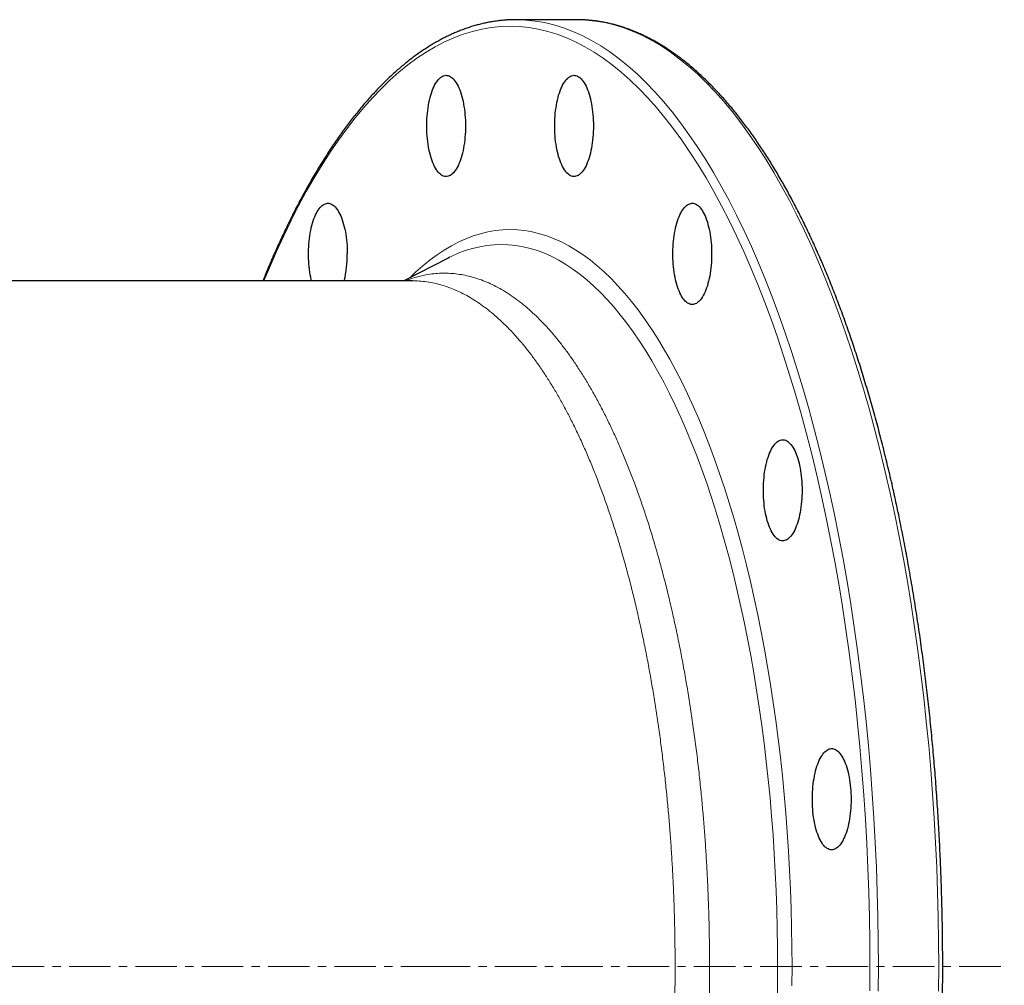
# Model space of a CAD drawing. Header units: millimetres. Extents: x 149 to 1600, y 55 to 1518.
# Tile 3 of 5: x 451 to 753, y 339 to 635. Entities that reach past the tile are written whole.
import ezdxf

# ---------------------------------------------------------------- set-up
doc = ezdxf.new("R2010")
doc.units = ezdxf.units.MM
doc.linetypes.add('CENTERX2', pattern=[20.32, 12.7, -2.54, 2.54, -2.54])
doc.layers.add('FORMAT', color=7, linetype='Continuous')

msp = doc.modelspace()

# ---------------------------------------------------------------- linework, layer by layer
at = {"color": 7, "linetype": 'Continuous', "lineweight": 25}
for p, q in [((621.48, 634.51), (603, 634.51)), ((622.53, 634.5), (621.48, 634.51)), ((582.14, 561.5), (568.55, 554.51)), ((582.59, 561.73), (582.14, 561.5)), ((571.26, 554.51), (227.56, 554.51))]:
    msp.add_line(p, q, dxfattribs=at)
at = {"color": 7, "linetype": 'Continuous', "lineweight": 25, "flags": 128}
for points in [[(604.05, 634.5), (603, 634.51), (601.88, 634.5)], [(587.49, 601.97), (587.48, 601.09), (587.45, 600.22), (587.4, 599.35), (587.33, 598.49), (587.25, 597.64), (587.15, 596.8), (587.03, 595.98), (586.89, 595.19), (586.73, 594.41), (586.56, 593.65), (586.37, 592.93), (586.17, 592.23), (585.95, 591.56), (585.72, 590.93), (585.47, 590.33), (585.22, 589.77), (584.95, 589.25), (584.66, 588.77), (584.37, 588.33), (584.07, 587.93), (583.77, 587.58), (583.45, 587.28), (583.13, 587.02), (582.8, 586.81), (582.47, 586.65), (582.14, 586.54), (581.81, 586.48), (581.47, 586.47), (581.14, 586.51), (580.8, 586.59), (580.47, 586.73), (580.14, 586.91), (579.82, 587.15), (579.5, 587.43), (579.19, 587.75), (578.88, 588.13), (578.59, 588.54), (578.3, 589), (578.03, 589.51), (577.76, 590.05), (577.51, 590.63), (577.27, 591.24), (577.05, 591.89), (576.84, 592.57), (576.64, 593.29), (576.46, 594.03), (576.3, 594.79), (576.15, 595.58), (576.02, 596.39), (575.91, 597.22), (575.81, 598.06), (575.74, 598.92), (575.68, 599.78), (575.64, 600.65), (575.63, 601.53), (575.63, 602.41), (575.64, 603.28), (575.68, 604.15), (575.74, 605.02), (575.81, 605.87), (575.91, 606.72), (576.02, 607.54), (576.15, 608.35), (576.3, 609.14), (576.46, 609.91), (576.64, 610.65), (576.84, 611.36), (577.05, 612.04), (577.27, 612.69), (577.51, 613.31), (577.76, 613.89), (578.03, 614.43), (578.3, 614.93), (578.59, 615.39), (578.88, 615.81), (579.19, 616.18), (579.5, 616.51), (579.82, 616.79), (580.14, 617.02), (580.47, 617.21), (580.8, 617.34), (581.14, 617.43), (581.47, 617.47), (581.81, 617.45), (582.14, 617.39), (582.47, 617.28), (582.8, 617.12), (583.13, 616.91), (583.45, 616.65), (583.77, 616.35), (584.07, 616), (584.37, 615.6), (584.66, 615.17), (584.95, 614.68), (585.22, 614.16), (585.47, 613.6), (585.72, 613), (585.95, 612.37), (586.17, 611.7), (586.37, 611.01), (586.56, 610.28), (586.73, 609.53), (586.89, 608.75), (587.03, 607.95), (587.15, 607.13), (587.25, 606.3), (587.33, 605.45), (587.4, 604.59), (587.45, 603.72), (587.48, 602.84), (587.49, 601.97)], [(626.68, 601.97), (626.67, 601.09), (626.64, 600.22), (626.6, 599.35), (626.53, 598.49), (626.45, 597.64), (626.34, 596.8), (626.22, 595.98), (626.08, 595.19), (625.93, 594.41), (625.76, 593.65), (625.57, 592.93), (625.37, 592.23), (625.15, 591.56), (624.91, 590.93), (624.67, 590.33), (624.41, 589.77), (624.14, 589.25), (623.86, 588.77), (623.57, 588.33), (623.27, 587.93), (622.96, 587.58), (622.65, 587.28), (622.33, 587.02), (622, 586.81), (621.67, 586.65), (621.34, 586.54), (621, 586.48), (620.67, 586.47), (620.33, 586.51), (620, 586.59), (619.67, 586.73), (619.34, 586.91), (619.01, 587.15), (618.7, 587.43), (618.38, 587.75), (618.08, 588.13), (617.78, 588.54), (617.5, 589), (617.22, 589.51), (616.96, 590.05), (616.71, 590.63), (616.47, 591.24), (616.24, 591.89), (616.03, 592.57), (615.84, 593.29), (615.66, 594.03), (615.49, 594.79), (615.35, 595.58), (615.22, 596.39), (615.1, 597.22), (615.01, 598.06), (614.93, 598.92), (614.88, 599.78), (614.84, 600.65), (614.82, 601.53), (614.82, 602.41), (614.84, 603.28), (614.88, 604.15), (614.93, 605.02), (615.01, 605.87), (615.1, 606.72), (615.22, 607.54), (615.35, 608.35), (615.49, 609.14), (615.66, 609.91), (615.84, 610.65), (616.03, 611.36), (616.24, 612.04), (616.47, 612.69), (616.71, 613.31), (616.96, 613.89), (617.22, 614.43), (617.5, 614.93), (617.78, 615.39), (618.08, 615.81), (618.38, 616.18), (618.7, 616.51), (619.01, 616.79), (619.34, 617.02), (619.67, 617.21), (620, 617.34), (620.33, 617.43), (620.67, 617.47), (621, 617.45), (621.34, 617.39), (621.67, 617.28), (622, 617.12), (622.33, 616.91), (622.65, 616.65), (622.96, 616.35), (623.27, 616), (623.57, 615.6), (623.86, 615.17), (624.14, 614.68), (624.41, 614.16), (624.67, 613.6), (624.91, 613), (625.15, 612.37), (625.37, 611.7), (625.57, 611.01), (625.76, 610.28), (625.93, 609.53), (626.08, 608.75), (626.22, 607.95), (626.34, 607.13), (626.45, 606.3), (626.53, 605.45), (626.6, 604.59), (626.64, 603.72), (626.67, 602.84), (626.68, 601.97)], [(540.32, 554.51), (540.25, 554.83), (540.08, 555.6), (539.94, 556.39), (539.81, 557.2), (539.7, 558.02), (539.6, 558.87), (539.53, 559.72), (539.47, 560.59), (539.43, 561.46), (539.41, 562.33), (539.41, 563.21), (539.43, 564.09), (539.47, 564.96), (539.53, 565.82), (539.6, 566.68), (539.7, 567.52), (539.81, 568.35), (539.94, 569.16), (540.08, 569.94), (540.25, 570.71), (540.43, 571.45), (540.62, 572.16), (540.84, 572.85), (541.06, 573.5), (541.3, 574.11), (541.55, 574.69), (541.82, 575.23), (542.09, 575.74), (542.38, 576.2), (542.67, 576.61), (542.98, 576.98), (543.29, 577.31), (543.61, 577.59), (543.93, 577.83), (544.26, 578.01), (544.59, 578.15), (544.92, 578.23), (545.26, 578.27), (545.59, 578.26), (545.93, 578.2), (546.26, 578.08), (546.59, 577.92), (546.92, 577.71), (547.24, 577.46), (547.55, 577.15), (547.86, 576.8), (548.16, 576.41), (548.45, 575.97), (548.73, 575.49), (549, 574.97), (549.26, 574.41), (549.51, 573.81), (549.74, 573.18), (549.96, 572.51), (550.16, 571.81), (550.35, 571.08), (550.52, 570.33), (550.68, 569.55), (550.82, 568.75), (550.94, 567.94), (551.04, 567.1), (551.12, 566.25), (551.19, 565.39), (551.24, 564.52), (551.27, 563.65), (551.27, 562.77), (551.27, 562.77)], [(662.89, 562.77), (662.88, 561.89), (662.86, 561.02), (662.81, 560.15), (662.74, 559.29), (662.66, 558.44), (662.55, 557.61), (662.43, 556.79), (662.3, 555.99), (662.14, 555.21), (661.97, 554.46), (661.78, 553.73), (661.58, 553.03), (661.36, 552.37), (661.13, 551.73), (660.88, 551.14), (660.62, 550.58), (660.35, 550.05), (660.07, 549.57), (659.78, 549.13), (659.48, 548.74), (659.17, 548.39), (658.86, 548.09), (658.54, 547.83), (658.21, 547.62), (657.88, 547.46), (657.55, 547.35), (657.21, 547.29), (656.88, 547.27), (656.54, 547.31), (656.21, 547.4), (655.88, 547.53), (655.55, 547.72), (655.23, 547.95), (654.91, 548.23), (654.6, 548.56), (654.29, 548.93), (654, 549.35), (653.71, 549.81), (653.43, 550.31), (653.17, 550.85), (652.92, 551.43), (652.68, 552.05), (652.45, 552.7), (652.24, 553.38), (652.05, 554.09), (651.87, 554.83), (651.7, 555.6), (651.56, 556.39), (651.43, 557.2), (651.32, 558.02), (651.22, 558.87), (651.15, 559.72), (651.09, 560.59), (651.05, 561.46), (651.03, 562.33), (651.03, 563.21), (651.05, 564.09), (651.09, 564.96), (651.15, 565.82), (651.22, 566.68), (651.32, 567.52), (651.43, 568.35), (651.56, 569.16), (651.7, 569.94), (651.87, 570.71), (652.05, 571.45), (652.24, 572.16), (652.45, 572.85), (652.68, 573.5), (652.92, 574.11), (653.17, 574.69), (653.43, 575.23), (653.71, 575.74), (654, 576.2), (654.29, 576.61), (654.6, 576.98), (654.91, 577.31), (655.23, 577.59), (655.55, 577.83), (655.88, 578.01), (656.21, 578.15), (656.54, 578.23), (656.88, 578.27), (657.21, 578.26), (657.55, 578.2), (657.88, 578.08), (658.21, 577.92), (658.54, 577.71), (658.86, 577.46), (659.17, 577.15), (659.48, 576.8), (659.78, 576.41), (660.07, 575.97), (660.35, 575.49), (660.62, 574.97), (660.88, 574.41), (661.13, 573.81), (661.36, 573.18), (661.58, 572.51), (661.78, 571.81), (661.97, 571.08), (662.14, 570.33), (662.3, 569.55), (662.43, 568.75), (662.55, 567.94), (662.66, 567.1), (662.74, 566.25), (662.81, 565.39), (662.86, 564.52), (662.88, 563.65), (662.89, 562.77)], [(690.61, 490.35), (690.6, 489.47), (690.57, 488.6), (690.52, 487.73), (690.46, 486.87), (690.37, 486.02), (690.27, 485.18), (690.15, 484.37), (690.01, 483.57), (689.86, 482.79), (689.68, 482.04), (689.5, 481.31), (689.29, 480.61), (689.07, 479.94), (688.84, 479.31), (688.6, 478.71), (688.34, 478.15), (688.07, 477.63), (687.79, 477.15), (687.5, 476.71), (687.2, 476.32), (686.89, 475.97), (686.57, 475.66), (686.25, 475.4), (685.93, 475.2), (685.6, 475.04), (685.26, 474.92), (684.93, 474.86), (684.59, 474.85), (684.26, 474.89), (683.92, 474.97), (683.59, 475.11), (683.26, 475.29), (682.94, 475.53), (682.62, 475.81), (682.31, 476.14), (682.01, 476.51), (681.71, 476.92), (681.43, 477.38), (681.15, 477.89), (680.89, 478.43), (680.63, 479.01), (680.39, 479.62), (680.17, 480.27), (679.96, 480.96), (679.76, 481.67), (679.58, 482.41), (679.42, 483.17), (679.27, 483.96), (679.14, 484.77), (679.03, 485.6), (678.94, 486.44), (678.86, 487.3), (678.8, 488.16), (678.77, 489.03), (678.75, 489.91), (678.75, 490.79), (678.77, 491.66), (678.8, 492.53), (678.86, 493.4), (678.94, 494.25), (679.03, 495.1), (679.14, 495.92), (679.27, 496.73), (679.42, 497.52), (679.58, 498.29), (679.76, 499.03), (679.96, 499.74), (680.17, 500.42), (680.39, 501.07), (680.63, 501.69), (680.89, 502.27), (681.15, 502.81), (681.43, 503.31), (681.71, 503.77), (682.01, 504.19), (682.31, 504.56), (682.62, 504.89), (682.94, 505.17), (683.26, 505.4), (683.59, 505.59), (683.92, 505.72), (684.26, 505.81), (684.59, 505.85), (684.93, 505.83), (685.26, 505.77), (685.6, 505.66), (685.93, 505.5), (686.25, 505.29), (686.57, 505.03), (686.89, 504.73), (687.2, 504.38), (687.5, 503.99), (687.79, 503.55), (688.07, 503.07), (688.34, 502.54), (688.6, 501.98), (688.84, 501.39), (689.07, 500.75), (689.29, 500.09), (689.5, 499.39), (689.68, 498.66), (689.86, 497.91), (690.01, 497.13), (690.15, 496.33), (690.27, 495.51), (690.37, 494.68), (690.46, 493.83), (690.52, 492.97), (690.57, 492.1), (690.6, 491.22), (690.61, 490.35)], [(705.61, 395.72), (705.6, 394.85), (705.57, 393.97), (705.52, 393.1), (705.46, 392.24), (705.37, 391.39), (705.27, 390.56), (705.15, 389.74), (705.01, 388.94), (704.86, 388.16), (704.68, 387.41), (704.5, 386.68), (704.29, 385.98), (704.07, 385.32), (703.84, 384.68), (703.6, 384.09), (703.34, 383.53), (703.07, 383), (702.79, 382.52), (702.5, 382.08), (702.2, 381.69), (701.89, 381.34), (701.57, 381.04), (701.25, 380.78), (700.93, 380.57), (700.6, 380.41), (700.26, 380.3), (699.93, 380.24), (699.59, 380.22), (699.26, 380.26), (698.92, 380.35), (698.59, 380.48), (698.26, 380.67), (697.94, 380.9), (697.62, 381.18), (697.31, 381.51), (697.01, 381.88), (696.71, 382.3), (696.43, 382.76), (696.15, 383.26), (695.89, 383.8), (695.63, 384.38), (695.39, 385), (695.17, 385.65), (694.96, 386.33), (694.76, 387.04), (694.58, 387.78), (694.42, 388.55), (694.27, 389.34), (694.14, 390.15), (694.03, 390.97), (693.94, 391.82), (693.86, 392.67), (693.8, 393.54), (693.77, 394.41), (693.75, 395.28), (693.75, 396.16), (693.77, 397.04), (693.8, 397.91), (693.86, 398.77), (693.94, 399.63), (694.03, 400.47), (694.14, 401.3), (694.27, 402.11), (694.42, 402.9), (694.58, 403.66), (694.76, 404.4), (694.96, 405.11), (695.17, 405.8), (695.39, 406.45), (695.63, 407.06), (695.89, 407.64), (696.15, 408.18), (696.43, 408.69), (696.71, 409.15), (697.01, 409.56), (697.31, 409.94), (697.62, 410.26), (697.94, 410.54), (698.26, 410.78), (698.59, 410.96), (698.92, 411.1), (699.26, 411.18), (699.59, 411.22), (699.93, 411.21), (700.26, 411.15), (700.6, 411.03), (700.93, 410.87), (701.25, 410.67), (701.57, 410.41), (701.89, 410.1), (702.2, 409.75), (702.5, 409.36), (702.79, 408.92), (703.07, 408.44), (703.34, 407.92), (703.6, 407.36), (703.84, 406.76), (704.07, 406.13), (704.29, 405.46), (704.5, 404.76), (704.68, 404.03), (704.86, 403.28), (705.01, 402.5), (705.15, 401.7), (705.27, 400.89), (705.37, 400.05), (705.46, 399.2), (705.52, 398.34), (705.57, 397.47), (705.6, 396.6), (705.61, 395.72)]]:
    msp.add_lwpolyline(points, dxfattribs=at)
at = {"color": 8, "linetype": 'Continuous', "lineweight": 18, "flags": 128}
for points in [[(713.94, 336.92), (713.98, 344.51), (713.94, 352.1), (713.83, 359.69), (713.64, 367.26), (713.37, 374.82), (713.03, 382.36), (712.61, 389.88), (712.12, 397.36), (711.55, 404.81), (710.91, 412.21), (710.2, 419.57), (709.41, 426.88), (708.55, 434.13), (707.61, 441.31), (706.61, 448.44), (705.53, 455.49), (704.38, 462.46), (703.17, 469.36), (701.88, 476.17), (700.53, 482.89), (699.11, 489.51), (697.62, 496.04), (696.07, 502.46), (694.46, 508.77), (692.78, 514.97), (691.05, 521.05), (689.25, 527.01), (687.39, 532.85), (685.47, 538.56), (683.5, 544.13), (681.47, 549.57), (679.39, 554.87), (677.26, 560.02), (675.07, 565.03), (672.84, 569.88), (670.56, 574.58), (668.23, 579.13), (665.86, 583.51), (663.44, 587.73), (660.99, 591.78), (658.49, 595.66), (655.95, 599.37), (653.38, 602.9), (650.78, 606.26), (648.14, 609.44), (645.47, 612.44), (642.77, 615.25), (640.05, 617.88), (637.29, 620.32), (634.52, 622.57), (631.72, 624.63), (628.91, 626.5), (626.07, 628.17), (623.22, 629.65), (620.36, 630.94), (617.49, 632.03), (614.6, 632.92), (611.71, 633.62), (608.81, 634.11), (605.91, 634.41), (604.05, 634.5)], [(732.42, 336.92), (732.46, 344.51), (732.42, 352.1), (732.3, 359.69), (732.11, 367.26), (731.85, 374.82), (731.51, 382.36), (731.09, 389.88), (730.6, 397.36), (730.03, 404.81), (729.39, 412.21), (728.67, 419.57), (727.89, 426.88), (727.02, 434.13), (726.09, 441.31), (725.08, 448.44), (724.01, 455.49), (722.86, 462.46), (721.65, 469.36), (720.36, 476.17), (719.01, 482.89), (717.59, 489.51), (716.1, 496.04), (714.55, 502.46), (712.94, 508.77), (711.26, 514.97), (709.52, 521.05), (707.72, 527.01), (705.87, 532.85), (703.95, 538.56), (701.98, 544.13), (699.95, 549.57), (697.87, 554.87), (695.74, 560.02), (693.55, 565.03), (691.32, 569.88), (689.04, 574.58), (686.71, 579.13), (684.34, 583.51), (681.92, 587.73), (679.46, 591.78), (676.97, 595.66), (674.43, 599.37), (671.86, 602.9), (669.26, 606.26), (666.62, 609.44), (663.95, 612.44), (661.25, 615.25), (658.52, 617.88), (655.77, 620.32), (653, 622.57), (650.2, 624.63), (647.39, 626.5), (644.55, 628.17), (641.7, 629.65), (638.84, 630.94), (635.96, 632.03), (633.08, 632.92), (630.19, 633.62), (627.29, 634.11), (624.38, 634.41), (622.53, 634.5)], [(711.33, 336.97), (711.37, 344.51), (711.33, 352.05), (711.21, 359.58), (711.03, 367.11), (710.76, 374.62), (710.42, 382.1), (710.01, 389.56), (709.52, 396.99), (708.96, 404.39), (708.32, 411.74), (707.61, 419.05), (706.83, 426.31), (705.97, 433.51), (705.04, 440.65), (704.05, 447.72), (702.98, 454.72), (701.84, 461.65), (700.63, 468.5), (699.35, 475.26), (698.01, 481.93), (696.6, 488.51), (695.12, 494.99), (693.58, 501.37), (691.98, 507.64), (690.32, 513.79), (688.59, 519.83), (686.8, 525.76), (684.96, 531.55), (683.06, 537.22), (681.1, 542.76), (679.08, 548.16), (677.02, 553.42), (674.9, 558.54), (672.73, 563.51), (670.51, 568.33), (668.25, 573), (665.93, 577.51), (663.58, 581.86), (661.18, 586.05), (658.74, 590.07), (656.26, 593.93), (653.74, 597.61), (651.19, 601.12), (648.6, 604.46), (645.98, 607.61), (643.33, 610.59), (640.65, 613.38), (637.94, 615.99), (635.21, 618.42), (632.45, 620.65), (629.68, 622.7), (626.88, 624.55), (624.07, 626.22), (621.24, 627.69), (618.39, 628.97), (615.54, 630.05), (612.67, 630.93), (609.8, 631.62), (606.92, 632.12), (604.04, 632.41), (601.15, 632.51), (598.27, 632.41), (595.38, 632.12), (592.51, 631.62), (589.63, 630.93), (586.77, 630.05), (583.91, 628.97), (581.07, 627.69), (578.24, 626.22), (575.42, 624.55), (572.63, 622.7), (569.85, 620.65), (567.09, 618.42), (564.36, 615.99), (561.66, 613.38), (558.98, 610.59), (556.32, 607.61), (553.7, 604.46), (551.12, 601.12), (548.56, 597.61), (546.05, 593.93), (543.57, 590.07), (541.13, 586.05), (538.73, 581.86), (536.37, 577.51), (534.06, 573), (531.79, 568.33), (529.57, 563.51), (527.41, 558.54), (525.73, 554.51)], [(687.49, 338.6), (687.52, 344.51), (687.49, 350.42), (687.4, 356.32), (687.25, 362.22), (687.05, 368.1), (686.78, 373.97), (686.46, 379.82), (686.07, 385.64), (685.63, 391.43), (685.13, 397.2), (684.58, 402.92), (683.96, 408.61), (683.29, 414.25), (682.56, 419.85), (681.78, 425.39), (680.94, 430.88), (680.05, 436.31), (679.11, 441.67), (678.11, 446.97), (677.05, 452.2), (675.95, 457.35), (674.79, 462.43), (673.59, 467.43), (672.33, 472.34), (671.02, 477.17), (669.67, 481.9), (668.27, 486.54), (666.83, 491.08), (665.33, 495.52), (663.8, 499.86), (662.22, 504.09), (660.6, 508.22), (658.94, 512.23), (657.24, 516.12), (655.5, 519.9), (653.73, 523.56), (651.92, 527.09), (650.07, 530.5), (648.19, 533.79), (646.28, 536.94), (644.34, 539.96), (642.36, 542.85), (640.36, 545.6), (638.33, 548.21), (636.28, 550.68), (634.2, 553.02), (632.1, 555.21), (629.98, 557.25), (627.84, 559.15), (625.68, 560.9), (623.51, 562.51), (621.31, 563.96), (619.11, 565.26), (616.89, 566.42), (614.66, 567.42), (612.43, 568.27), (610.18, 568.96), (607.93, 569.5), (605.67, 569.89), (603.41, 570.12), (601.15, 570.2), (598.89, 570.12), (596.63, 569.89), (594.38, 569.5), (592.12, 568.96), (589.88, 568.27), (587.64, 567.42), (585.41, 566.42), (583.2, 565.26), (580.99, 563.96), (578.8, 562.51), (576.62, 560.9), (574.46, 559.15), (572.32, 557.25), (570.52, 555.52)], [(683, 332.94), (683.09, 338.72), (683.12, 344.51), (683.09, 350.3), (683, 356.09), (682.86, 361.86), (682.65, 367.63), (682.39, 373.38), (682.08, 379.11), (681.7, 384.81), (681.27, 390.49), (680.78, 396.14), (680.23, 401.75), (679.63, 407.32), (678.98, 412.85), (678.26, 418.33), (677.5, 423.77), (676.67, 429.14), (675.8, 434.46), (674.87, 439.72), (673.89, 444.91), (672.86, 450.04), (671.78, 455.09), (670.65, 460.06), (669.46, 464.96), (668.23, 469.77), (666.95, 474.5), (665.63, 479.14), (664.26, 483.69), (662.84, 488.14), (661.38, 492.49), (659.88, 496.74), (658.33, 500.89), (656.74, 504.93), (655.12, 508.86), (653.45, 512.68), (651.75, 516.38), (650.01, 519.96), (648.23, 523.43), (646.42, 526.77), (644.58, 529.99), (642.71, 533.08), (640.8, 536.04), (638.87, 538.86), (636.91, 541.56), (634.92, 544.12), (632.91, 546.54), (630.87, 548.83), (628.81, 550.98), (626.74, 552.98), (624.64, 554.84), (622.52, 556.56), (620.39, 558.13), (618.24, 559.55), (616.08, 560.83), (613.91, 561.96), (611.72, 562.94), (609.53, 563.77), (607.33, 564.45), (605.13, 564.98), (602.91, 565.36), (600.7, 565.59), (598.49, 565.66), (596.27, 565.59), (594.06, 565.36), (591.85, 564.98), (589.64, 564.45), (587.44, 563.77), (585.25, 562.94), (583.06, 561.96), (582.59, 561.73)]]:
    msp.add_lwpolyline(points, dxfattribs=at)
at = {"color": 7, "linetype": 'Continuous', "lineweight": 25}
msp.add_arc((515.49, 562.54), 35.79, 347.0281, 0.3636, dxfattribs=at)
for points, knots in [([(601.83, 634.49), (601.51, 634.48), (600.71, 634.46), (599.45, 634.37), (598.05, 634.24), (596.65, 634.06), (595.26, 633.84), (593.86, 633.57), (592.46, 633.26), (591.07, 632.9), (589.67, 632.5), (588.28, 632.05), (586.89, 631.56), (585.5, 631.03), (584.12, 630.45), (582.74, 629.83), (581.36, 629.16), (579.98, 628.45), (578.61, 627.69), (577.24, 626.89), (575.88, 626.05), (574.52, 625.16), (573.16, 624.23), (571.81, 623.25), (570.46, 622.23), (569.12, 621.17), (567.79, 620.07), (566.46, 618.92), (565.14, 617.73), (563.82, 616.5), (562.51, 615.22), (561.2, 613.91), (559.91, 612.55), (558.62, 611.15), (557.34, 609.71), (556.06, 608.23), (554.79, 606.7), (553.54, 605.14), (552.28, 603.54), (551.04, 601.9), (549.81, 600.22), (548.58, 598.5), (547.37, 596.74), (546.16, 594.94), (544.96, 593.1), (543.77, 591.23), (542.59, 589.31), (541.42, 587.37), (540.26, 585.38), (539.11, 583.36), (537.98, 581.3), (536.85, 579.2), (535.73, 577.07), (534.62, 574.9), (533.52, 572.7), (532.44, 570.46), (531.36, 568.19), (530.3, 565.88), (529.24, 563.54), (528.2, 561.17), (527.17, 558.76), (526.25, 556.55), (525.67, 555.12), (525.42, 554.51)], [0, 0, 0, 0, 0.01134, 0.027617, 0.043897, 0.060182, 0.076475, 0.092778, 0.109093, 0.125421, 0.141764, 0.158124, 0.174501, 0.190895, 0.207307, 0.223738, 0.240187, 0.256655, 0.273139, 0.289641, 0.306158, 0.322691, 0.339238, 0.355798, 0.37237, 0.388954, 0.405547, 0.42215, 0.438761, 0.455379, 0.472003, 0.488633, 0.505267, 0.521905, 0.538546, 0.55519, 0.571836, 0.588484, 0.605132, 0.621782, 0.638431, 0.655081, 0.67173, 0.688379, 0.705026, 0.721673, 0.738319, 0.754964, 0.771607, 0.788249, 0.804889, 0.821528, 0.838166, 0.854801, 0.871436, 0.888068, 0.904699, 0.921328, 0.937956, 0.954582, 0.971207, 0.98783, 1, 1, 1, 1]), ([(622.55, 54.53), (622.6, 54.53), (623.12, 54.53), (624.11, 54.58), (625.51, 54.69), (626.91, 54.84), (628.31, 55.03), (629.71, 55.27), (631.1, 55.55), (632.5, 55.88), (633.89, 56.25), (635.29, 56.67), (636.68, 57.13), (638.07, 57.64), (639.45, 58.19), (640.84, 58.78), (642.22, 59.42), (643.6, 60.1), (644.97, 60.83), (646.34, 61.6), (647.71, 62.42), (649.07, 63.28), (650.43, 64.18), (651.79, 65.13), (653.13, 66.12), (654.48, 67.15), (655.82, 68.23), (657.15, 69.35), (658.48, 70.51), (659.8, 71.71), (661.11, 72.96), (662.42, 74.25), (663.72, 75.58), (665.02, 76.95), (666.3, 78.37), (667.58, 79.82), (668.86, 81.32), (670.12, 82.85), (671.38, 84.43), (672.62, 86.05), (673.86, 87.7), (675.09, 89.4), (676.32, 91.13), (677.53, 92.9), (678.73, 94.71), (679.93, 96.56), (681.11, 98.45), (682.29, 100.38), (683.46, 102.34), (684.61, 104.34), (685.76, 106.38), (686.89, 108.45), (688.02, 110.56), (689.14, 112.7), (690.24, 114.88), (691.33, 117.09), (692.42, 119.34), (693.49, 121.63), (694.55, 123.94), (695.6, 126.3), (696.63, 128.68), (697.66, 131.1), (698.67, 133.55), (699.67, 136.03), (700.66, 138.54), (701.64, 141.09), (702.6, 143.66), (703.56, 146.27), (704.5, 148.91), (705.42, 151.58), (706.34, 154.27), (707.24, 157), (708.13, 159.75), (709, 162.53), (709.86, 165.34), (710.71, 168.18), (711.54, 171.04), (712.36, 173.93), (713.17, 176.85), (713.96, 179.79), (714.74, 182.76), (715.5, 185.75), (716.25, 188.77), (716.98, 191.81), (717.7, 194.87), (718.41, 197.96), (719.1, 201.06), (719.77, 204.19), (720.43, 207.35), (721.08, 210.52), (721.71, 213.71), (722.32, 216.92), (722.92, 220.16), (723.51, 223.41), (724.08, 226.68), (724.63, 229.96), (725.17, 233.27), (725.69, 236.59), (726.19, 239.93), (726.68, 243.29), (727.16, 246.66), (727.61, 250.04), (728.05, 253.44), (728.48, 256.85), (728.89, 260.28), (729.28, 263.72), (729.66, 267.17), (730.02, 270.64), (730.36, 274.11), (730.69, 277.6), (731, 281.09), (731.29, 284.6), (731.57, 288.11), (731.83, 291.64), (732.07, 295.17), (732.29, 298.71), (732.5, 302.26), (732.7, 305.81), (732.87, 309.37), (733.03, 312.93), (733.17, 316.5), (733.3, 320.07), (733.4, 323.65), (733.5, 327.23), (733.57, 330.81), (733.63, 334.4), (733.67, 337.98), (733.69, 341.57), (733.69, 345.16), (733.68, 348.75), (733.65, 352.33), (733.61, 355.92), (733.54, 359.5), (733.46, 363.08), (733.37, 366.66), (733.25, 370.24), (733.12, 373.81), (732.98, 377.38), (732.81, 380.94), (732.63, 384.5), (732.43, 388.05), (732.22, 391.59), (731.98, 395.13), (731.73, 398.66), (731.47, 402.18), (731.19, 405.69), (730.89, 409.19), (730.57, 412.68), (730.24, 416.16), (729.89, 419.64), (729.52, 423.09), (729.14, 426.54), (728.74, 429.98), (728.33, 433.4), (727.9, 436.81), (727.45, 440.2), (726.99, 443.58), (726.51, 446.95), (726.01, 450.3), (725.5, 453.63), (724.97, 456.94), (724.43, 460.24), (723.87, 463.52), (723.3, 466.79), (722.71, 470.03), (722.1, 473.26), (721.48, 476.46), (720.85, 479.65), (720.2, 482.81), (719.53, 485.96), (718.85, 489.08), (718.16, 492.18), (717.44, 495.26), (716.72, 498.31), (715.98, 501.34), (715.23, 504.35), (714.46, 507.33), (713.68, 510.29), (712.88, 513.22), (712.07, 516.13), (711.24, 519.01), (710.4, 521.86), (709.55, 524.69), (708.69, 527.49), (707.81, 530.26), (706.92, 533.01), (706.01, 535.72), (705.09, 538.41), (704.16, 541.06), (703.22, 543.69), (702.26, 546.28), (701.29, 548.85), (700.31, 551.38), (699.32, 553.88), (698.31, 556.35), (697.29, 558.79), (696.26, 561.2), (695.22, 563.57), (694.17, 565.91), (693.11, 568.21), (692.03, 570.49), (690.94, 572.72), (689.85, 574.92), (688.74, 577.09), (687.62, 579.22), (686.49, 581.32), (685.35, 583.38), (684.2, 585.4), (683.04, 587.39), (681.87, 589.33), (680.69, 591.25), (679.5, 593.12), (678.31, 594.96), (677.1, 596.75), (675.88, 598.51), (674.66, 600.23), (673.42, 601.92), (672.18, 603.56), (670.93, 605.16), (669.67, 606.72), (668.4, 608.24), (667.13, 609.72), (665.84, 611.17), (664.55, 612.56), (663.26, 613.92), (661.95, 615.24), (660.64, 616.51), (659.32, 617.75), (658, 618.94), (656.67, 620.09), (655.33, 621.19), (653.99, 622.25), (652.64, 623.27), (651.29, 624.25), (649.93, 625.18), (648.56, 626.07), (647.2, 626.91), (645.83, 627.71), (644.45, 628.47), (643.07, 629.18), (641.69, 629.85), (640.3, 630.47), (638.92, 631.05), (637.52, 631.59), (636.13, 632.08), (634.74, 632.52), (633.34, 632.92), (631.94, 633.28), (630.54, 633.59), (629.14, 633.85), (627.74, 634.07), (626.34, 634.25), (624.94, 634.38), (623.68, 634.46), (622.9, 634.48), (622.57, 634.49)], [0, 0, 0, 0, 0.000444, 0.004344, 0.008244, 0.012145, 0.016048, 0.019953, 0.02386, 0.02777, 0.031684, 0.035601, 0.039523, 0.043448, 0.047378, 0.051312, 0.05525, 0.059193, 0.06314, 0.067092, 0.071047, 0.075006, 0.078969, 0.082935, 0.086904, 0.090876, 0.09485, 0.098827, 0.102806, 0.106786, 0.110769, 0.114753, 0.118738, 0.122724, 0.126711, 0.130698, 0.134687, 0.138675, 0.142664, 0.146654, 0.150643, 0.154632, 0.158622, 0.162611, 0.1666, 0.170589, 0.174578, 0.178566, 0.182554, 0.186542, 0.19053, 0.194517, 0.198504, 0.20249, 0.206476, 0.210461, 0.214447, 0.218432, 0.222416, 0.2264, 0.230384, 0.234367, 0.23835, 0.242332, 0.246315, 0.250297, 0.254278, 0.258259, 0.26224, 0.266221, 0.270201, 0.274181, 0.27816, 0.28214, 0.286119, 0.290098, 0.294076, 0.298054, 0.302033, 0.30601, 0.309988, 0.313965, 0.317942, 0.321919, 0.325896, 0.329873, 0.333849, 0.337825, 0.341801, 0.345777, 0.349753, 0.353728, 0.357703, 0.361679, 0.365654, 0.369629, 0.373603, 0.377578, 0.381553, 0.385527, 0.389501, 0.393476, 0.39745, 0.401424, 0.405398, 0.409372, 0.413345, 0.417319, 0.421293, 0.425266, 0.42924, 0.433213, 0.437187, 0.44116, 0.445133, 0.449106, 0.45308, 0.457053, 0.461026, 0.464999, 0.468972, 0.472945, 0.476918, 0.480891, 0.484864, 0.488837, 0.492809, 0.496782, 0.500755, 0.504728, 0.508701, 0.512674, 0.516647, 0.52062, 0.524593, 0.528566, 0.532539, 0.536512, 0.540485, 0.544458, 0.548431, 0.552404, 0.556377, 0.56035, 0.564324, 0.568297, 0.57227, 0.576244, 0.580217, 0.584191, 0.588165, 0.592138, 0.596112, 0.600086, 0.60406, 0.608034, 0.612008, 0.615982, 0.619957, 0.623931, 0.627906, 0.63188, 0.635855, 0.63983, 0.643805, 0.647781, 0.651756, 0.655731, 0.659707, 0.663683, 0.667659, 0.671635, 0.675612, 0.679588, 0.683565, 0.687542, 0.691519, 0.695496, 0.699474, 0.703452, 0.70743, 0.711408, 0.715387, 0.719366, 0.723345, 0.727324, 0.731304, 0.735284, 0.739264, 0.743245, 0.747225, 0.751207, 0.755188, 0.75917, 0.763152, 0.767135, 0.771118, 0.775101, 0.779085, 0.783069, 0.787054, 0.791039, 0.795024, 0.79901, 0.802996, 0.806982, 0.810969, 0.814956, 0.818944, 0.822932, 0.82692, 0.830909, 0.834898, 0.838887, 0.842877, 0.846866, 0.850856, 0.854846, 0.858836, 0.862826, 0.866815, 0.870805, 0.874794, 0.878783, 0.882771, 0.886758, 0.890744, 0.894729, 0.898713, 0.902696, 0.906677, 0.910655, 0.914632, 0.918606, 0.922578, 0.926546, 0.930512, 0.934474, 0.938432, 0.942386, 0.946336, 0.950283, 0.954224, 0.958162, 0.962095, 0.966023, 0.969947, 0.973868, 0.977784, 0.981696, 0.985606, 0.989512, 0.993416, 0.997318, 1, 1, 1, 1])]:
    msp.add_open_spline(points, degree=3, knots=knots, dxfattribs=at)
at = {"color": 8, "linetype": 'Continuous', "lineweight": 18}
for points, knots in [([(568.99, 554.51), (569.77, 554.8), (571.32, 555.37), (573.66, 556.01), (576.02, 556.48), (578.34, 556.77), (580.62, 556.88), (582.87, 556.83), (585.11, 556.61), (587.35, 556.23), (589.59, 555.7), (591.82, 555), (594.04, 554.14), (596.29, 553.1), (598.56, 551.87), (600.86, 550.45), (603.14, 548.86), (605.37, 547.12), (607.54, 545.25), (609.65, 543.26), (611.74, 541.12), (613.81, 538.82), (615.85, 536.38), (617.86, 533.79), (619.85, 531.06), (621.84, 528.13), (623.83, 525.01), (625.82, 521.68), (627.77, 518.2), (629.65, 514.64), (631.46, 511), (633.2, 507.29), (634.9, 503.46), (636.56, 499.5), (638.18, 495.43), (639.75, 491.24), (641.28, 486.95), (642.79, 482.46), (644.28, 477.79), (645.73, 472.93), (647.13, 467.96), (648.45, 462.97), (649.7, 457.97), (650.87, 452.96), (651.99, 447.88), (653.06, 442.71), (654.07, 437.47), (655.03, 432.16), (655.92, 426.78), (656.78, 421.24), (657.59, 415.55), (658.35, 409.71), (659.04, 403.8), (659.64, 398.12), (660.15, 392.66), (660.59, 387.44), (660.98, 382.18), (661.32, 376.91), (661.6, 371.59), (661.84, 366.22), (662.03, 360.8), (662.16, 355.38), (662.24, 349.94), (662.25, 346.32), (662.26, 344.51)], [0, 0, 0, 0, 0.016807, 0.033713, 0.050619, 0.067518, 0.08359, 0.099668, 0.115746, 0.131818, 0.14789, 0.163968, 0.180046, 0.196118, 0.213017, 0.229922, 0.246828, 0.263726, 0.279798, 0.295876, 0.311954, 0.328026, 0.344098, 0.360176, 0.376253, 0.392325, 0.409223, 0.426129, 0.443034, 0.459932, 0.476004, 0.492082, 0.508159, 0.524231, 0.540303, 0.55638, 0.572458, 0.58853, 0.605428, 0.622333, 0.639238, 0.656136, 0.672208, 0.688285, 0.704363, 0.720435, 0.736506, 0.752584, 0.768661, 0.784733, 0.801631, 0.818536, 0.835441, 0.852339, 0.866981, 0.88163, 0.896281, 0.91093, 0.925572, 0.940453, 0.955341, 0.970231, 0.985119, 1, 1, 1, 1]), ([(651.71, 344.51), (651.7, 346.27), (651.69, 349.8), (651.61, 355.08), (651.49, 360.36), (651.31, 365.63), (651.08, 370.92), (650.79, 376.21), (650.46, 381.51), (650.07, 386.79), (649.63, 392.05), (649.12, 397.4), (648.55, 402.86), (647.9, 408.42), (647.2, 413.92), (646.43, 419.37), (645.61, 424.77), (644.73, 430.1), (643.8, 435.37), (642.79, 440.66), (641.71, 445.95), (640.55, 451.26), (639.34, 456.47), (638.08, 461.5), (636.8, 466.36), (635.48, 471.04), (634.12, 475.62), (632.71, 480.11), (631.25, 484.49), (629.74, 488.76), (628.19, 492.92), (626.57, 497.04), (624.88, 501.11), (623.11, 505.11), (621.31, 508.98), (619.48, 512.64), (617.65, 516.11), (615.82, 519.39), (613.95, 522.54), (612.05, 525.55), (610.12, 528.43), (608.16, 531.16), (606.17, 533.75), (604.11, 536.24), (602, 538.61), (599.83, 540.86), (597.63, 542.94), (595.45, 544.83), (593.28, 546.52), (591.13, 548.03), (588.97, 549.39), (586.79, 550.59), (584.61, 551.63), (582.41, 552.51), (580.2, 553.24), (577.95, 553.81), (575.65, 554.22), (573.41, 554.47), (571.94, 554.49), (571.26, 554.5)], [0, 0, 0, 0, 0.016027, 0.032062, 0.0481, 0.064135, 0.080162, 0.096451, 0.112747, 0.129046, 0.145343, 0.161631, 0.179224, 0.196822, 0.214421, 0.232013, 0.249605, 0.267204, 0.284803, 0.302395, 0.320892, 0.339396, 0.357901, 0.376397, 0.39399, 0.411588, 0.429187, 0.44678, 0.464372, 0.481971, 0.499569, 0.517162, 0.535658, 0.554163, 0.572668, 0.591164, 0.608757, 0.626356, 0.643955, 0.661547, 0.67914, 0.696739, 0.714338, 0.73193, 0.750427, 0.768932, 0.787437, 0.805934, 0.823526, 0.841125, 0.858725, 0.876317, 0.89391, 0.911509, 0.929109, 0.946701, 0.965198, 0.983703, 1, 1, 1, 1]), ([(662.26, 344.51), (662.25, 342.54), (662.24, 338.6), (662.14, 332.7), (661.99, 326.82), (661.77, 320.96), (661.49, 315.14), (661.15, 309.34), (660.74, 303.56), (660.28, 297.82), (659.76, 292.11), (659.17, 286.44), (658.52, 280.73), (657.79, 274.96), (656.98, 269.16), (656.11, 263.42), (655.2, 257.84), (654.23, 252.43), (653.23, 247.18), (652.17, 242), (651.06, 236.9), (649.9, 231.88), (648.68, 226.94), (647.41, 222.1), (646.07, 217.27), (644.65, 212.46), (643.16, 207.68), (641.61, 203.02), (640.04, 198.55), (638.45, 194.28), (636.83, 190.19), (635.18, 186.21), (633.49, 182.36), (631.75, 178.63), (629.98, 175.03), (628.17, 171.56), (626.29, 168.16), (624.34, 164.85), (622.33, 161.64), (620.28, 158.57), (618.23, 155.72), (616.18, 153.06), (614.14, 150.59), (612.08, 148.27), (610, 146.11), (607.89, 144.09), (605.76, 142.22), (603.61, 140.51), (601.41, 138.93), (599.15, 137.49), (596.84, 136.2), (594.52, 135.09), (592.22, 134.17), (589.96, 133.43), (587.72, 132.87), (585.48, 132.46), (583.24, 132.22), (580.99, 132.14), (578.75, 132.22), (576.5, 132.47), (574.23, 132.88), (571.91, 133.49), (570.17, 134.04), (569.21, 134.44), (569.03, 134.51)], [0, 0, 0, 0, 0.0161846, 0.0323724, 0.0485571, 0.0646334, 0.0807159, 0.0967984, 0.1128747, 0.128951, 0.1450335, 0.161116, 0.1771923, 0.1940954, 0.2110056, 0.2279158, 0.2448188, 0.2608953, 0.2769779, 0.2930605, 0.3091369, 0.3252134, 0.341296, 0.3573786, 0.373455, 0.3903582, 0.4072685, 0.4241788, 0.441082, 0.4571587, 0.4732416, 0.4893244, 0.5054011, 0.5214779, 0.5375607, 0.5536436, 0.5697203, 0.5866237, 0.6035343, 0.6204449, 0.6373484, 0.6534253, 0.6695083, 0.6855914, 0.7016683, 0.7177452, 0.7338282, 0.7499113, 0.7659882, 0.7828918, 0.7998026, 0.8167134, 0.833617, 0.849694, 0.8657771, 0.8818602, 0.8979371, 0.9140141, 0.9300972, 0.9461803, 0.9622572, 0.9791609, 0.9960718, 1, 1, 1, 1]), ([(571.26, 134.52), (571.84, 134.53), (573.2, 134.54), (575.33, 134.75), (577.67, 135.15), (580, 135.72), (582.28, 136.46), (584.52, 137.35), (586.7, 138.39), (588.88, 139.58), (591.04, 140.93), (593.19, 142.44), (595.32, 144.09), (597.44, 145.91), (599.57, 147.9), (601.71, 150.1), (603.86, 152.49), (605.98, 155.04), (608.04, 157.71), (610.04, 160.48), (611.97, 163.35), (613.88, 166.36), (615.75, 169.5), (617.58, 172.77), (619.38, 176.18), (621.15, 179.72), (622.9, 183.44), (624.64, 187.36), (626.37, 191.48), (628.05, 195.72), (629.66, 200.02), (631.19, 204.36), (632.65, 208.74), (634.06, 213.22), (635.43, 217.8), (636.74, 222.48), (638.01, 227.25), (639.23, 232.11), (640.41, 237.14), (641.56, 242.34), (642.67, 247.72), (643.71, 253.17), (644.68, 258.62), (645.58, 264.04), (646.4, 269.43), (647.17, 274.88), (647.88, 280.39), (648.53, 285.94), (649.12, 291.53), (649.65, 297.17), (650.13, 302.94), (650.55, 308.84), (650.91, 314.87), (651.21, 320.93), (651.42, 326.43), (651.56, 331.37), (651.64, 335.74), (651.7, 340.12), (651.7, 343.05), (651.71, 344.51)], [0, 0, 0, 0, 0.013773, 0.032271, 0.050776, 0.069281, 0.087779, 0.105372, 0.122971, 0.140571, 0.158164, 0.175756, 0.193356, 0.210955, 0.228548, 0.247046, 0.265551, 0.284056, 0.302554, 0.320147, 0.337746, 0.355345, 0.372938, 0.390531, 0.40813, 0.425729, 0.443322, 0.461819, 0.480324, 0.498829, 0.517327, 0.534919, 0.552518, 0.570117, 0.58771, 0.605302, 0.622901, 0.6405, 0.658093, 0.67659, 0.695094, 0.713599, 0.732096, 0.749689, 0.767287, 0.784886, 0.802479, 0.820071, 0.83767, 0.855268, 0.872861, 0.891357, 0.909862, 0.928367, 0.946864, 0.960136, 0.973409, 0.986704, 1, 1, 1, 1])]:
    msp.add_open_spline(points, degree=3, knots=knots, dxfattribs=at)
at = {"layer": 'FORMAT', "linetype": 'CENTERX2', "lineweight": 18}
for p, q in [((222.22, 344.51), (576.2, 344.51)), ((576.2, 344.51), (752.56, 344.51))]:
    msp.add_line(p, q, dxfattribs=at)

doc.saveas('drawing.dxf')
